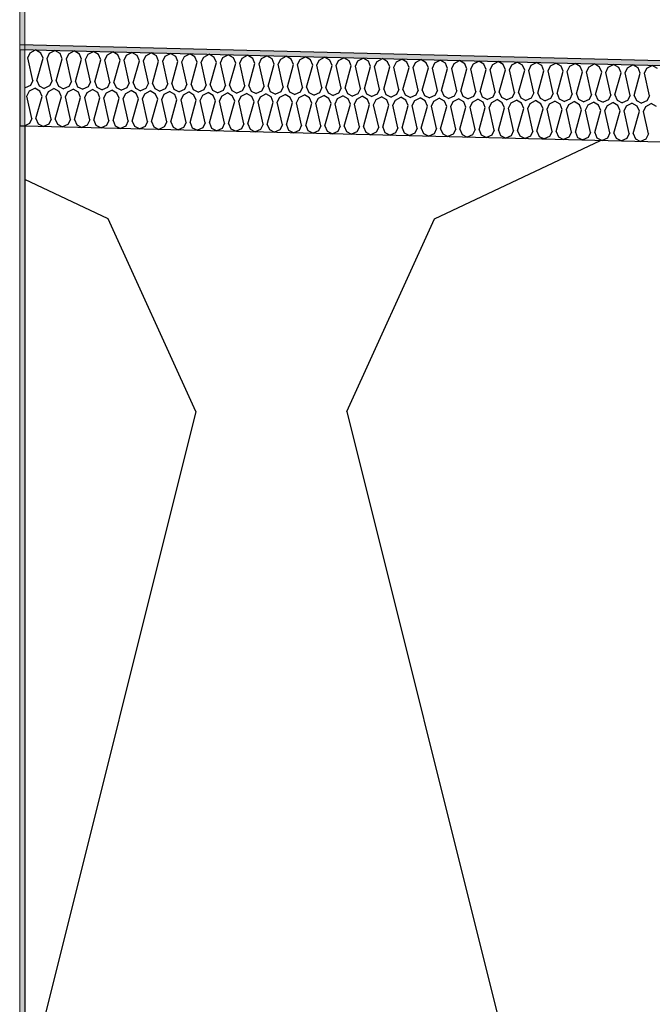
# Model space of a CAD drawing. Header units: millimetres. Extents: x -78790 to -55226, y -2070 to 11020.
# Tile 12 of 108: x -74960 to -74711, y 7064 to 7451. Entities that reach past the tile are written whole.
import ezdxf

# ---------------------------------------------------------------- set-up
doc = ezdxf.new("R2010")
doc.units = ezdxf.units.MM
doc.header["$LTSCALE"] = 0.5
doc.header["$MEASUREMENT"] = 0
doc.linetypes.add('PLINE', pattern=[0])
for name, color, linetype in [('232- Ikke-bærende yttervegger (Skravur)(Nye konstruksjoner)', 7, 'Continuous'), ('261- Primærkonstruksjon (tak) (Skravur)(Nye konstruksjoner)', 7, 'Continuous'), ('261- Primærkonstruksjon (tak)(Nye konstruksjoner)', 7, 'Continuous'), ('262- Taktekking (Skravur)(Nye konstruksjoner)', 7, 'Continuous'), ('262- Taktekking(Nye konstruksjoner)', 7, 'Continuous')]:
    doc.layers.add(name, color=color, linetype=linetype)
doc.layers.add('236- Innvendig kledning og overflate(Nye konstruksjoner)', color=7, linetype='Continuous', lineweight=0)

# ---------------------------------------------------------------- blocks, each defined once
blk = doc.blocks.new('*X12')
at = {"layer": '262- Taktekking (Skravur)(Nye konstruksjoner)', "linetype": 'PLINE'}
for p, q in [((-74956.95, 7436.29), (-74955.98, 7438.3)), ((-74955.98, 7438.3), (-74953.88, 7439.4)), ((-74951.83, 7438.19), (-74953.88, 7439.4)), ((-74950.96, 7436.14), (-74951.83, 7438.19)), ((-74949.37, 7436.1), (-74948.39, 7438.11)), ((-74948.39, 7438.11), (-74946.29, 7439.21)), ((-74944.25, 7438), (-74946.29, 7439.21)), ((-74943.38, 7435.95), (-74944.25, 7438)), ((-74941.78, 7435.91), (-74940.81, 7437.92)), ((-74940.81, 7437.92), (-74938.71, 7439.02)), ((-74936.66, 7437.82), (-74938.71, 7439.02)), ((-74935.79, 7435.76), (-74936.66, 7437.82)), ((-74934.2, 7435.72), (-74933.22, 7437.73)), ((-74933.22, 7437.73), (-74931.12, 7438.83)), ((-74929.08, 7437.63), (-74931.12, 7438.83)), ((-74928.2, 7435.57), (-74929.08, 7437.63)), ((-74926.61, 7435.53), (-74925.64, 7437.54)), ((-74925.64, 7437.54), (-74923.53, 7438.64)), ((-74921.49, 7437.44), (-74923.53, 7438.64)), ((-74920.62, 7435.38), (-74921.49, 7437.44)), ((-74919.02, 7435.34), (-74918.05, 7437.35)), ((-74918.05, 7437.35), (-74915.95, 7438.45)), ((-74913.91, 7437.25), (-74915.95, 7438.45)), ((-74913.03, 7435.19), (-74913.91, 7437.25)), ((-74911.44, 7435.15), (-74910.46, 7437.16)), ((-74910.46, 7437.16), (-74908.36, 7438.26)), ((-74906.32, 7437.06), (-74908.36, 7438.26)), ((-74905.45, 7435), (-74906.32, 7437.06)), ((-74903.85, 7434.96), (-74902.88, 7436.97)), ((-74902.88, 7436.97), (-74900.78, 7438.07)), ((-74898.74, 7436.87), (-74900.78, 7438.07)), ((-74897.86, 7434.81), (-74898.74, 7436.87)), ((-74895.29, 7436.78), (-74893.19, 7437.89)), ((-74891.15, 7436.68), (-74893.19, 7437.89)), ((-74887.71, 7436.59), (-74885.61, 7437.7)), ((-74883.56, 7436.49), (-74885.61, 7437.7)), ((-74880.12, 7436.4), (-74878.02, 7437.51)), ((-74875.98, 7436.3), (-74878.02, 7437.51)), ((-74872.54, 7436.21), (-74870.44, 7437.32)), ((-74868.39, 7436.11), (-74870.44, 7437.32)), ((-74864.95, 7436.02), (-74862.85, 7437.13)), ((-74860.81, 7435.92), (-74862.85, 7437.13)), ((-74857.37, 7435.83), (-74855.27, 7436.94)), ((-74853.22, 7435.73), (-74855.27, 7436.94)), ((-74954.97, 7427.44), (-74956.95, 7436.29)), ((-74953.38, 7427.4), (-74950.96, 7436.14)), ((-74947.39, 7427.25), (-74949.37, 7436.1)), ((-74945.79, 7427.21), (-74943.38, 7435.95)), ((-74939.8, 7427.06), (-74941.78, 7435.91)), ((-74938.21, 7427.02), (-74935.79, 7435.76)), ((-74932.22, 7426.87), (-74934.2, 7435.72)), ((-74930.62, 7426.83), (-74928.2, 7435.57)), ((-74924.63, 7426.68), (-74926.61, 7435.53)), ((-74923.04, 7426.64), (-74920.62, 7435.38)), ((-74917.05, 7426.49), (-74919.02, 7435.34)), ((-74915.45, 7426.45), (-74913.03, 7435.19)), ((-74909.46, 7426.3), (-74911.44, 7435.15)), ((-74907.87, 7426.26), (-74905.45, 7435)), ((-74901.87, 7426.11), (-74903.85, 7434.96)), ((-74900.28, 7426.07), (-74897.86, 7434.81)), ((-74896.27, 7434.77), (-74895.29, 7436.78)), ((-74894.29, 7425.92), (-74896.27, 7434.77)), ((-74892.7, 7425.88), (-74890.28, 7434.62)), ((-74890.28, 7434.62), (-74891.15, 7436.68)), ((-74888.68, 7434.58), (-74887.71, 7436.59)), ((-74886.7, 7425.73), (-74888.68, 7434.58)), ((-74885.11, 7425.69), (-74882.69, 7434.43)), ((-74882.69, 7434.43), (-74883.56, 7436.49)), ((-74881.1, 7434.39), (-74880.12, 7436.4)), ((-74879.12, 7425.54), (-74881.1, 7434.39)), ((-74877.52, 7425.5), (-74875.11, 7434.24)), ((-74875.11, 7434.24), (-74875.98, 7436.3)), ((-74873.51, 7434.2), (-74872.54, 7436.21)), ((-74871.53, 7425.35), (-74873.51, 7434.2)), ((-74869.94, 7425.31), (-74867.52, 7434.05)), ((-74867.52, 7434.05), (-74868.39, 7436.11)), ((-74865.93, 7434.01), (-74864.95, 7436.02)), ((-74863.95, 7425.16), (-74865.93, 7434.01)), ((-74862.35, 7425.12), (-74859.93, 7433.86)), ((-74859.93, 7433.86), (-74860.81, 7435.92)), ((-74858.34, 7433.82), (-74857.37, 7435.83)), ((-74856.36, 7424.97), (-74858.34, 7433.82)), ((-74854.77, 7424.93), (-74852.35, 7433.67)), ((-74852.35, 7433.67), (-74853.22, 7435.73)), ((-74850.76, 7433.63), (-74849.78, 7435.64)), ((-74848.78, 7424.78), (-74850.76, 7433.63)), ((-74849.78, 7435.64), (-74847.68, 7436.75)), ((-74845.64, 7435.54), (-74847.68, 7436.75)), ((-74847.18, 7424.74), (-74844.76, 7433.49)), ((-74844.76, 7433.49), (-74845.64, 7435.54)), ((-74843.17, 7433.45), (-74842.19, 7435.45)), ((-74841.19, 7424.59), (-74843.17, 7433.45)), ((-74842.19, 7435.45), (-74840.09, 7436.56)), ((-74838.05, 7435.35), (-74840.09, 7436.56)), ((-74839.6, 7424.55), (-74837.18, 7433.3)), ((-74837.18, 7433.3), (-74838.05, 7435.35)), ((-74835.58, 7433.26), (-74834.61, 7435.26)), ((-74833.6, 7424.4), (-74835.58, 7433.26)), ((-74834.61, 7435.26), (-74832.51, 7436.37)), ((-74830.47, 7435.16), (-74832.51, 7436.37)), ((-74832.01, 7424.36), (-74829.59, 7433.11)), ((-74829.59, 7433.11), (-74830.47, 7435.16)), ((-74828, 7433.07), (-74827.02, 7435.07)), ((-74826.02, 7424.21), (-74828, 7433.07)), ((-74827.02, 7435.07), (-74824.92, 7436.18)), ((-74822.88, 7434.97), (-74824.92, 7436.18)), ((-74824.43, 7424.17), (-74822.01, 7432.92)), ((-74822.01, 7432.92), (-74822.88, 7434.97)), ((-74820.41, 7432.88), (-74819.44, 7434.88)), ((-74819.44, 7434.88), (-74817.34, 7435.99)), ((-74815.29, 7434.78), (-74817.34, 7435.99)), ((-74814.42, 7432.73), (-74815.29, 7434.78)), ((-74812.83, 7432.69), (-74811.85, 7434.69)), ((-74811.85, 7434.69), (-74809.75, 7435.8)), ((-74807.71, 7434.59), (-74809.75, 7435.8)), ((-74806.84, 7432.54), (-74807.71, 7434.59)), ((-74805.24, 7432.5), (-74804.27, 7434.51)), ((-74804.27, 7434.51), (-74802.17, 7435.61)), ((-74800.12, 7434.4), (-74802.17, 7435.61)), ((-74799.25, 7432.35), (-74800.12, 7434.4)), ((-74797.66, 7432.31), (-74796.68, 7434.32)), ((-74796.68, 7434.32), (-74794.58, 7435.42)), ((-74792.54, 7434.21), (-74794.58, 7435.42)), ((-74791.66, 7432.16), (-74792.54, 7434.21)), ((-74790.07, 7432.12), (-74789.1, 7434.13)), ((-74789.1, 7434.13), (-74787, 7435.23)), ((-74784.95, 7434.02), (-74787, 7435.23)), ((-74784.08, 7431.97), (-74784.95, 7434.02)), ((-74782.49, 7431.93), (-74781.51, 7433.94)), ((-74781.51, 7433.94), (-74779.41, 7435.04)), ((-74777.37, 7433.83), (-74779.41, 7435.04)), ((-74776.49, 7431.78), (-74777.37, 7433.83)), ((-74774.9, 7431.74), (-74773.92, 7433.75)), ((-74773.92, 7433.75), (-74771.82, 7434.85)), ((-74769.78, 7433.64), (-74771.82, 7434.85)), ((-74768.91, 7431.59), (-74769.78, 7433.64)), ((-74767.31, 7431.55), (-74766.34, 7433.56)), ((-74766.34, 7433.56), (-74764.24, 7434.66)), ((-74762.2, 7433.45), (-74764.24, 7434.66)), ((-74761.32, 7431.4), (-74762.2, 7433.45)), ((-74759.73, 7431.36), (-74758.75, 7433.37)), ((-74758.75, 7433.37), (-74756.65, 7434.47)), ((-74754.61, 7433.26), (-74756.65, 7434.47)), ((-74753.74, 7431.21), (-74754.61, 7433.26)), ((-74752.14, 7431.17), (-74751.17, 7433.18)), ((-74751.17, 7433.18), (-74749.07, 7434.28)), ((-74747.03, 7433.07), (-74749.07, 7434.28)), ((-74746.15, 7431.02), (-74747.03, 7433.07)), ((-74744.56, 7430.98), (-74743.58, 7432.99)), ((-74743.58, 7432.99), (-74741.48, 7434.09)), ((-74739.44, 7432.88), (-74741.48, 7434.09)), ((-74736, 7432.8), (-74733.9, 7433.9)), ((-74731.85, 7432.69), (-74733.9, 7433.9)), ((-74728.41, 7432.61), (-74726.31, 7433.71)), ((-74724.27, 7432.51), (-74726.31, 7433.71)), ((-74720.83, 7432.42), (-74718.73, 7433.52)), ((-74716.68, 7432.32), (-74718.73, 7433.52)), ((-74713.24, 7432.23), (-74711.14, 7433.33)), ((-74709.1, 7432.13), (-74711.14, 7433.33)), ((-74818.43, 7424.03), (-74820.41, 7432.88)), ((-74816.84, 7423.99), (-74814.42, 7432.73)), ((-74810.85, 7423.84), (-74812.83, 7432.69)), ((-74809.25, 7423.8), (-74806.84, 7432.54)), ((-74803.26, 7423.65), (-74805.24, 7432.5)), ((-74801.67, 7423.61), (-74799.25, 7432.35)), ((-74795.68, 7423.46), (-74797.66, 7432.31)), ((-74794.08, 7423.42), (-74791.66, 7432.16)), ((-74788.09, 7423.27), (-74790.07, 7432.12)), ((-74786.5, 7423.23), (-74784.08, 7431.97)), ((-74780.51, 7423.08), (-74782.49, 7431.93)), ((-74778.91, 7423.04), (-74776.49, 7431.78)), ((-74772.92, 7422.89), (-74774.9, 7431.74)), ((-74771.33, 7422.85), (-74768.91, 7431.59)), ((-74765.34, 7422.7), (-74767.31, 7431.55)), ((-74763.74, 7422.66), (-74761.32, 7431.4)), ((-74757.75, 7422.51), (-74759.73, 7431.36)), ((-74756.16, 7422.47), (-74753.74, 7431.21)), ((-74750.16, 7422.32), (-74752.14, 7431.17)), ((-74748.57, 7422.28), (-74746.15, 7431.02)), ((-74742.58, 7422.13), (-74744.56, 7430.98)), ((-74740.98, 7422.09), (-74738.57, 7430.83)), ((-74738.57, 7430.83), (-74739.44, 7432.88)), ((-74736.97, 7430.79), (-74736, 7432.8)), ((-74734.99, 7421.94), (-74736.97, 7430.79)), ((-74733.4, 7421.9), (-74730.98, 7430.64)), ((-74730.98, 7430.64), (-74731.85, 7432.69)), ((-74729.39, 7430.6), (-74728.41, 7432.61)), ((-74727.41, 7421.75), (-74729.39, 7430.6)), ((-74725.81, 7421.71), (-74723.39, 7430.45)), ((-74723.39, 7430.45), (-74724.27, 7432.51)), ((-74721.8, 7430.41), (-74720.83, 7432.42)), ((-74719.82, 7421.56), (-74721.8, 7430.41)), ((-74718.23, 7421.52), (-74715.81, 7430.26)), ((-74715.81, 7430.26), (-74716.68, 7432.32)), ((-74714.22, 7430.22), (-74713.24, 7432.23)), ((-74712.24, 7421.37), (-74714.22, 7430.22)), ((-74955.95, 7425.43), (-74958.04, 7424.5)), ((-74954.97, 7427.44), (-74955.95, 7425.43)), ((-74953.38, 7427.4), (-74952.51, 7425.34)), ((-74952.51, 7425.34), (-74950.46, 7424.31)), ((-74948.36, 7425.24), (-74950.46, 7424.31)), ((-74947.39, 7427.25), (-74948.36, 7425.24)), ((-74945.79, 7427.21), (-74944.92, 7425.15)), ((-74939.8, 7427.06), (-74940.78, 7425.05)), ((-74938.21, 7427.02), (-74937.34, 7424.97)), ((-74932.22, 7426.87), (-74933.19, 7424.86)), ((-74930.62, 7426.83), (-74929.75, 7424.78)), ((-74924.63, 7426.68), (-74925.61, 7424.67)), ((-74923.04, 7426.64), (-74922.16, 7424.59)), ((-74917.05, 7426.49), (-74918.02, 7424.48)), ((-74915.45, 7426.45), (-74914.58, 7424.4)), ((-74909.46, 7426.3), (-74910.44, 7424.29)), ((-74907.87, 7426.26), (-74906.99, 7424.21)), ((-74901.87, 7426.11), (-74902.85, 7424.1)), ((-74900.28, 7426.07), (-74899.41, 7424.02)), ((-74894.29, 7425.92), (-74895.26, 7423.91)), ((-74892.7, 7425.88), (-74891.82, 7423.83)), ((-74886.7, 7425.73), (-74887.68, 7423.72)), ((-74885.11, 7425.69), (-74884.24, 7423.64)), ((-74879.12, 7425.54), (-74880.09, 7423.53)), ((-74877.52, 7425.5), (-74876.65, 7423.45)), ((-74871.53, 7425.35), (-74872.51, 7423.34)), ((-74869.94, 7425.31), (-74869.07, 7423.26)), ((-74958.16, 7424.56), (-74958.04, 7424.5)), ((-74957.33, 7421.29), (-74956.35, 7423.3)), ((-74955.35, 7412.44), (-74957.33, 7421.29)), ((-74956.35, 7423.3), (-74954.25, 7424.41)), ((-74952.21, 7423.2), (-74954.25, 7424.41)), ((-74951.34, 7421.14), (-74952.21, 7423.2)), ((-74949.74, 7421.1), (-74948.77, 7423.11)), ((-74948.77, 7423.11), (-74946.67, 7424.22)), ((-74944.62, 7423.01), (-74946.67, 7424.22)), ((-74944.92, 7425.15), (-74942.87, 7424.12)), ((-74943.75, 7420.96), (-74944.62, 7423.01)), ((-74940.78, 7425.05), (-74942.87, 7424.12)), ((-74942.16, 7420.92), (-74941.18, 7422.92)), ((-74941.18, 7422.92), (-74939.08, 7424.03)), ((-74937.04, 7422.82), (-74939.08, 7424.03)), ((-74937.34, 7424.97), (-74935.29, 7423.93)), ((-74936.16, 7420.77), (-74937.04, 7422.82)), ((-74933.19, 7424.86), (-74935.29, 7423.93)), ((-74934.57, 7420.73), (-74933.6, 7422.73)), ((-74933.6, 7422.73), (-74931.5, 7423.84)), ((-74929.45, 7422.63), (-74931.5, 7423.84)), ((-74929.75, 7424.78), (-74927.7, 7423.74)), ((-74928.58, 7420.58), (-74929.45, 7422.63)), ((-74925.61, 7424.67), (-74927.7, 7423.74)), ((-74926.99, 7420.54), (-74926.01, 7422.54)), ((-74926.01, 7422.54), (-74923.91, 7423.65)), ((-74921.87, 7422.44), (-74923.91, 7423.65)), ((-74922.16, 7424.59), (-74920.12, 7423.55)), ((-74920.99, 7420.39), (-74921.87, 7422.44)), ((-74918.02, 7424.48), (-74920.12, 7423.55)), ((-74919.4, 7420.35), (-74918.42, 7422.35)), ((-74918.42, 7422.35), (-74916.32, 7423.46)), ((-74914.28, 7422.25), (-74916.32, 7423.46)), ((-74914.58, 7424.4), (-74912.53, 7423.36)), ((-74913.41, 7420.2), (-74914.28, 7422.25)), ((-74910.44, 7424.29), (-74912.53, 7423.36)), ((-74911.81, 7420.16), (-74910.84, 7422.16)), ((-74910.84, 7422.16), (-74908.74, 7423.27)), ((-74906.7, 7422.06), (-74908.74, 7423.27)), ((-74906.99, 7424.21), (-74904.95, 7423.17)), ((-74905.82, 7420.01), (-74906.7, 7422.06)), ((-74902.85, 7424.1), (-74904.95, 7423.17)), ((-74904.23, 7419.97), (-74903.25, 7421.98)), ((-74903.25, 7421.98), (-74901.15, 7423.08)), ((-74899.11, 7421.87), (-74901.15, 7423.08)), ((-74899.41, 7424.02), (-74897.36, 7422.98)), ((-74898.24, 7419.82), (-74899.11, 7421.87)), ((-74895.26, 7423.91), (-74897.36, 7422.98)), ((-74896.64, 7419.78), (-74895.67, 7421.79)), ((-74895.67, 7421.79), (-74893.57, 7422.89)), ((-74891.53, 7421.68), (-74893.57, 7422.89)), ((-74891.82, 7423.83), (-74889.77, 7422.8)), ((-74890.65, 7419.63), (-74891.53, 7421.68)), ((-74887.68, 7423.72), (-74889.77, 7422.8)), ((-74889.06, 7419.59), (-74888.08, 7421.6)), ((-74888.08, 7421.6), (-74885.98, 7422.7)), ((-74883.94, 7421.49), (-74885.98, 7422.7)), ((-74884.24, 7423.64), (-74882.19, 7422.61)), ((-74883.07, 7419.44), (-74883.94, 7421.49)), ((-74880.09, 7423.53), (-74882.19, 7422.61)), ((-74881.47, 7419.4), (-74880.5, 7421.41)), ((-74880.5, 7421.41), (-74878.4, 7422.51)), ((-74876.35, 7421.3), (-74878.4, 7422.51)), ((-74876.65, 7423.45), (-74874.6, 7422.42)), ((-74875.48, 7419.25), (-74876.35, 7421.3)), ((-74872.51, 7423.34), (-74874.6, 7422.42)), ((-74872.91, 7421.22), (-74870.81, 7422.32)), ((-74868.77, 7421.11), (-74870.81, 7422.32)), ((-74869.07, 7423.26), (-74867.02, 7422.23)), ((-74864.92, 7423.15), (-74867.02, 7422.23)), ((-74865.33, 7421.03), (-74863.23, 7422.13)), ((-74863.95, 7425.16), (-74864.92, 7423.15)), ((-74861.18, 7420.92), (-74863.23, 7422.13)), ((-74862.35, 7425.12), (-74861.48, 7423.07)), ((-74861.48, 7423.07), (-74859.43, 7422.04)), ((-74857.34, 7422.97), (-74859.43, 7422.04)), ((-74857.74, 7420.84), (-74855.64, 7421.94)), ((-74856.36, 7424.97), (-74857.34, 7422.97)), ((-74853.6, 7420.73), (-74855.64, 7421.94)), ((-74854.77, 7424.93), (-74853.89, 7422.88)), ((-74853.89, 7422.88), (-74851.85, 7421.85)), ((-74849.75, 7422.78), (-74851.85, 7421.85)), ((-74850.15, 7420.65), (-74848.05, 7421.75)), ((-74848.78, 7424.78), (-74849.75, 7422.78)), ((-74846.01, 7420.54), (-74848.05, 7421.75)), ((-74847.18, 7424.74), (-74846.31, 7422.69)), ((-74846.31, 7422.69), (-74844.26, 7421.66)), ((-74842.17, 7422.59), (-74844.26, 7421.66)), ((-74842.57, 7420.46), (-74840.47, 7421.56)), ((-74841.19, 7424.59), (-74842.17, 7422.59)), ((-74838.43, 7420.35), (-74840.47, 7421.56)), ((-74839.6, 7424.55), (-74838.72, 7422.5)), ((-74838.72, 7422.5), (-74836.68, 7421.47)), ((-74834.58, 7422.4), (-74836.68, 7421.47)), ((-74834.98, 7420.27), (-74832.88, 7421.37)), ((-74833.6, 7424.4), (-74834.58, 7422.4)), ((-74830.84, 7420.16), (-74832.88, 7421.37)), ((-74832.01, 7424.36), (-74831.14, 7422.31)), ((-74831.14, 7422.31), (-74829.09, 7421.28)), ((-74826.99, 7422.21), (-74829.09, 7421.28)), ((-74826.02, 7424.21), (-74826.99, 7422.21)), ((-74824.43, 7424.17), (-74823.55, 7422.12)), ((-74823.55, 7422.12), (-74821.51, 7421.09)), ((-74819.41, 7422.02), (-74821.51, 7421.09)), ((-74818.43, 7424.03), (-74819.41, 7422.02)), ((-74816.84, 7423.99), (-74815.97, 7421.93)), ((-74815.97, 7421.93), (-74813.92, 7420.9)), ((-74811.82, 7421.83), (-74813.92, 7420.9)), ((-74810.85, 7423.84), (-74811.82, 7421.83)), ((-74809.25, 7423.8), (-74808.38, 7421.74)), ((-74808.38, 7421.74), (-74806.33, 7420.71)), ((-74804.24, 7421.64), (-74806.33, 7420.71)), ((-74803.26, 7423.65), (-74804.24, 7421.64)), ((-74801.67, 7423.61), (-74800.8, 7421.55)), ((-74800.8, 7421.55), (-74798.75, 7420.52)), ((-74796.65, 7421.45), (-74798.75, 7420.52)), ((-74795.68, 7423.46), (-74796.65, 7421.45)), ((-74794.08, 7423.42), (-74793.21, 7421.36)), ((-74793.21, 7421.36), (-74791.16, 7420.33)), ((-74788.09, 7423.27), (-74789.07, 7421.26)), ((-74786.5, 7423.23), (-74785.62, 7421.17)), ((-74780.51, 7423.08), (-74781.48, 7421.07)), ((-74778.91, 7423.04), (-74778.04, 7420.98)), ((-74772.92, 7422.89), (-74773.9, 7420.88)), ((-74771.33, 7422.85), (-74770.45, 7420.79)), ((-74765.34, 7422.7), (-74766.31, 7420.69)), ((-74763.74, 7422.66), (-74762.87, 7420.6)), ((-74757.75, 7422.51), (-74758.72, 7420.5)), ((-74756.16, 7422.47), (-74755.28, 7420.41)), ((-74750.16, 7422.32), (-74751.14, 7420.31)), ((-74748.57, 7422.28), (-74747.7, 7420.22)), ((-74742.58, 7422.13), (-74743.55, 7420.12)), ((-74740.98, 7422.09), (-74740.11, 7420.03)), ((-74734.99, 7421.94), (-74735.97, 7419.93)), ((-74733.4, 7421.9), (-74732.53, 7419.84)), ((-74727.41, 7421.75), (-74728.38, 7419.74)), ((-74725.81, 7421.71), (-74724.94, 7419.66)), ((-74719.82, 7421.56), (-74720.8, 7419.55)), ((-74718.23, 7421.52), (-74717.35, 7419.47)), ((-74712.24, 7421.37), (-74713.21, 7419.36)), ((-74953.75, 7412.4), (-74951.34, 7421.14)), ((-74947.76, 7412.25), (-74949.74, 7421.1)), ((-74946.17, 7412.21), (-74943.75, 7420.96)), ((-74940.18, 7412.06), (-74942.16, 7420.92)), ((-74938.58, 7412.02), (-74936.16, 7420.77)), ((-74932.59, 7411.87), (-74934.57, 7420.73)), ((-74931, 7411.83), (-74928.58, 7420.58)), ((-74925.01, 7411.68), (-74926.99, 7420.54)), ((-74923.41, 7411.64), (-74920.99, 7420.39)), ((-74917.42, 7411.5), (-74919.4, 7420.35)), ((-74915.83, 7411.46), (-74913.41, 7420.2)), ((-74909.84, 7411.31), (-74911.81, 7420.16)), ((-74908.24, 7411.27), (-74905.82, 7420.01)), ((-74902.25, 7411.12), (-74904.23, 7419.97)), ((-74900.66, 7411.08), (-74898.24, 7419.82)), ((-74894.66, 7410.93), (-74896.64, 7419.78)), ((-74893.07, 7410.89), (-74890.65, 7419.63)), ((-74887.08, 7410.74), (-74889.06, 7419.59)), ((-74885.48, 7410.7), (-74883.07, 7419.44)), ((-74879.49, 7410.55), (-74881.47, 7419.4)), ((-74877.9, 7410.51), (-74875.48, 7419.25)), ((-74873.89, 7419.21), (-74872.91, 7421.22)), ((-74871.91, 7410.36), (-74873.89, 7419.21)), ((-74870.31, 7410.32), (-74867.89, 7419.06)), ((-74867.89, 7419.06), (-74868.77, 7421.11)), ((-74866.3, 7419.02), (-74865.33, 7421.03)), ((-74864.32, 7410.17), (-74866.3, 7419.02)), ((-74862.73, 7410.13), (-74860.31, 7418.87)), ((-74860.31, 7418.87), (-74861.18, 7420.92)), ((-74858.72, 7418.83), (-74857.74, 7420.84)), ((-74856.74, 7409.98), (-74858.72, 7418.83)), ((-74855.14, 7409.94), (-74852.72, 7418.68)), ((-74852.72, 7418.68), (-74853.6, 7420.73)), ((-74851.13, 7418.64), (-74850.15, 7420.65)), ((-74849.15, 7409.79), (-74851.13, 7418.64)), ((-74847.56, 7409.75), (-74845.14, 7418.49)), ((-74845.14, 7418.49), (-74846.01, 7420.54)), ((-74843.54, 7418.45), (-74842.57, 7420.46)), ((-74841.57, 7409.6), (-74843.54, 7418.45)), ((-74839.97, 7409.56), (-74837.55, 7418.3)), ((-74837.55, 7418.3), (-74838.43, 7420.35)), ((-74835.96, 7418.26), (-74834.98, 7420.27)), ((-74833.98, 7409.41), (-74835.96, 7418.26)), ((-74832.39, 7409.37), (-74829.97, 7418.11)), ((-74829.97, 7418.11), (-74830.84, 7420.16)), ((-74828.37, 7418.07), (-74827.4, 7420.08)), ((-74826.39, 7409.22), (-74828.37, 7418.07)), ((-74827.4, 7420.08), (-74825.3, 7421.18)), ((-74823.26, 7419.98), (-74825.3, 7421.18)), ((-74824.8, 7409.18), (-74822.38, 7417.92)), ((-74822.38, 7417.92), (-74823.26, 7419.98)), ((-74820.79, 7417.88), (-74819.81, 7419.89)), ((-74818.81, 7409.03), (-74820.79, 7417.88)), ((-74819.81, 7419.89), (-74817.71, 7420.99)), ((-74815.67, 7419.79), (-74817.71, 7420.99)), ((-74817.22, 7408.99), (-74814.8, 7417.73)), ((-74814.8, 7417.73), (-74815.67, 7419.79)), ((-74813.2, 7417.69), (-74812.23, 7419.7)), ((-74811.22, 7408.84), (-74813.2, 7417.69)), ((-74812.23, 7419.7), (-74810.13, 7420.8)), ((-74808.08, 7419.6), (-74810.13, 7420.8)), ((-74809.63, 7408.8), (-74807.21, 7417.54)), ((-74807.21, 7417.54), (-74808.08, 7419.6)), ((-74805.62, 7417.5), (-74804.64, 7419.51)), ((-74803.64, 7408.65), (-74805.62, 7417.5)), ((-74804.64, 7419.51), (-74802.54, 7420.61)), ((-74800.5, 7419.41), (-74802.54, 7420.61)), ((-74799.63, 7417.35), (-74800.5, 7419.41)), ((-74798.03, 7417.31), (-74797.06, 7419.32)), ((-74797.06, 7419.32), (-74794.96, 7420.42)), ((-74792.91, 7419.22), (-74794.96, 7420.42)), ((-74792.04, 7417.16), (-74792.91, 7419.22)), ((-74789.07, 7421.26), (-74791.16, 7420.33)), ((-74790.45, 7417.12), (-74789.47, 7419.13)), ((-74789.47, 7419.13), (-74787.37, 7420.23)), ((-74785.33, 7419.03), (-74787.37, 7420.23)), ((-74785.62, 7421.17), (-74783.58, 7420.14)), ((-74784.45, 7416.97), (-74785.33, 7419.03)), ((-74781.48, 7421.07), (-74783.58, 7420.14)), ((-74782.86, 7416.93), (-74781.89, 7418.94)), ((-74781.89, 7418.94), (-74779.78, 7420.05)), ((-74777.74, 7418.84), (-74779.78, 7420.05)), ((-74778.04, 7420.98), (-74775.99, 7419.95)), ((-74776.87, 7416.78), (-74777.74, 7418.84)), ((-74773.9, 7420.88), (-74775.99, 7419.95)), ((-74775.27, 7416.74), (-74774.3, 7418.75)), ((-74774.3, 7418.75), (-74772.2, 7419.86)), ((-74770.16, 7418.65), (-74772.2, 7419.86)), ((-74770.45, 7420.79), (-74768.41, 7419.76)), ((-74769.28, 7416.59), (-74770.16, 7418.65)), ((-74766.31, 7420.69), (-74768.41, 7419.76)), ((-74767.69, 7416.55), (-74766.71, 7418.56)), ((-74766.71, 7418.56), (-74764.61, 7419.67)), ((-74762.57, 7418.46), (-74764.61, 7419.67)), ((-74762.87, 7420.6), (-74760.82, 7419.57)), ((-74761.7, 7416.4), (-74762.57, 7418.46)), ((-74758.72, 7420.5), (-74760.82, 7419.57)), ((-74760.1, 7416.36), (-74759.13, 7418.37)), ((-74759.13, 7418.37), (-74757.03, 7419.48)), ((-74754.99, 7418.27), (-74757.03, 7419.48)), ((-74755.28, 7420.41), (-74753.24, 7419.38)), ((-74754.11, 7416.21), (-74754.99, 7418.27)), ((-74751.14, 7420.31), (-74753.24, 7419.38)), ((-74752.52, 7416.17), (-74751.54, 7418.18)), ((-74751.54, 7418.18), (-74749.44, 7419.29)), ((-74747.4, 7418.08), (-74749.44, 7419.29)), ((-74747.7, 7420.22), (-74745.65, 7419.19)), ((-74746.53, 7416.02), (-74747.4, 7418.08)), ((-74743.55, 7420.12), (-74745.65, 7419.19)), ((-74744.93, 7415.98), (-74743.96, 7417.99)), ((-74743.96, 7417.99), (-74741.86, 7419.1)), ((-74739.81, 7417.89), (-74741.86, 7419.1)), ((-74740.11, 7420.03), (-74738.06, 7419)), ((-74738.94, 7415.83), (-74739.81, 7417.89)), ((-74735.97, 7419.93), (-74738.06, 7419)), ((-74737.35, 7415.79), (-74736.37, 7417.8)), ((-74736.37, 7417.8), (-74734.27, 7418.91)), ((-74732.23, 7417.7), (-74734.27, 7418.91)), ((-74732.53, 7419.84), (-74730.48, 7418.81)), ((-74731.36, 7415.65), (-74732.23, 7417.7)), ((-74728.38, 7419.74), (-74730.48, 7418.81)), ((-74729.76, 7415.61), (-74728.79, 7417.61)), ((-74728.79, 7417.61), (-74726.69, 7418.72)), ((-74724.64, 7417.51), (-74726.69, 7418.72)), ((-74724.94, 7419.66), (-74722.89, 7418.62)), ((-74723.77, 7415.46), (-74724.64, 7417.51)), ((-74720.8, 7419.55), (-74722.89, 7418.62)), ((-74722.18, 7415.42), (-74721.2, 7417.42)), ((-74721.2, 7417.42), (-74719.1, 7418.53)), ((-74717.06, 7417.32), (-74719.1, 7418.53)), ((-74717.35, 7419.47), (-74715.31, 7418.43)), ((-74713.21, 7419.36), (-74715.31, 7418.43)), ((-74713.62, 7417.23), (-74711.51, 7418.34)), ((-74709.47, 7417.13), (-74711.51, 7418.34)), ((-74802.04, 7408.61), (-74799.63, 7417.35)), ((-74796.05, 7408.46), (-74798.03, 7417.31)), ((-74794.46, 7408.42), (-74792.04, 7417.16)), ((-74788.47, 7408.27), (-74790.45, 7417.12)), ((-74786.87, 7408.23), (-74784.45, 7416.97)), ((-74780.88, 7408.08), (-74782.86, 7416.93)), ((-74779.29, 7408.04), (-74776.87, 7416.78)), ((-74773.3, 7407.89), (-74775.27, 7416.74)), ((-74771.7, 7407.85), (-74769.28, 7416.59)), ((-74765.71, 7407.7), (-74767.69, 7416.55)), ((-74764.12, 7407.66), (-74761.7, 7416.4)), ((-74758.12, 7407.51), (-74760.1, 7416.36)), ((-74756.53, 7407.47), (-74754.11, 7416.21)), ((-74750.54, 7407.32), (-74752.52, 7416.17)), ((-74748.95, 7407.28), (-74746.53, 7416.02)), ((-74742.95, 7407.13), (-74744.93, 7415.98)), ((-74741.36, 7407.09), (-74738.94, 7415.83)), ((-74735.37, 7406.94), (-74737.35, 7415.79)), ((-74733.77, 7406.9), (-74731.36, 7415.65)), ((-74727.78, 7406.75), (-74729.76, 7415.61)), ((-74726.19, 7406.71), (-74723.77, 7415.46)), ((-74720.2, 7406.56), (-74722.18, 7415.42)), ((-74718.6, 7406.52), (-74716.18, 7415.27)), ((-74716.18, 7415.27), (-74717.06, 7417.32)), ((-74714.59, 7415.23), (-74713.62, 7417.23)), ((-74712.61, 7406.37), (-74714.59, 7415.23)), ((-74956.32, 7410.44), (-74958.16, 7409.62)), ((-74955.35, 7412.44), (-74956.32, 7410.44)), ((-74953.75, 7412.4), (-74952.88, 7410.35)), ((-74952.88, 7410.35), (-74950.83, 7409.32)), ((-74948.74, 7410.25), (-74950.83, 7409.32)), ((-74947.76, 7412.25), (-74948.74, 7410.25)), ((-74946.17, 7412.21), (-74945.3, 7410.16)), ((-74945.3, 7410.16), (-74943.25, 7409.13)), ((-74941.15, 7410.06), (-74943.25, 7409.13)), ((-74940.18, 7412.06), (-74941.15, 7410.06)), ((-74938.58, 7412.02), (-74937.71, 7409.97)), ((-74937.71, 7409.97), (-74935.66, 7408.94)), ((-74933.57, 7409.87), (-74935.66, 7408.94)), ((-74932.59, 7411.87), (-74933.57, 7409.87)), ((-74931, 7411.83), (-74930.12, 7409.78)), ((-74930.12, 7409.78), (-74928.08, 7408.75)), ((-74925.98, 7409.68), (-74928.08, 7408.75)), ((-74925.01, 7411.68), (-74925.98, 7409.68)), ((-74923.41, 7411.64), (-74922.54, 7409.59)), ((-74917.42, 7411.5), (-74918.4, 7409.49)), ((-74915.83, 7411.46), (-74914.95, 7409.4)), ((-74909.84, 7411.31), (-74910.81, 7409.3)), ((-74908.24, 7411.27), (-74907.37, 7409.21)), ((-74902.25, 7411.12), (-74903.22, 7409.11)), ((-74900.66, 7411.08), (-74899.78, 7409.02)), ((-74894.66, 7410.93), (-74895.64, 7408.92)), ((-74893.07, 7410.89), (-74892.2, 7408.83)), ((-74887.08, 7410.74), (-74888.05, 7408.73)), ((-74885.48, 7410.7), (-74884.61, 7408.64)), ((-74879.49, 7410.55), (-74880.47, 7408.54)), ((-74877.9, 7410.51), (-74877.03, 7408.45)), ((-74871.91, 7410.36), (-74872.88, 7408.35)), ((-74870.31, 7410.32), (-74869.44, 7408.26)), ((-74864.32, 7410.17), (-74865.3, 7408.16)), ((-74862.73, 7410.13), (-74861.85, 7408.07)), ((-74856.74, 7409.98), (-74857.71, 7407.97)), ((-74855.14, 7409.94), (-74854.27, 7407.88)), ((-74849.15, 7409.79), (-74850.13, 7407.78)), ((-74847.56, 7409.75), (-74846.68, 7407.69)), ((-74922.54, 7409.59), (-74920.49, 7408.56)), ((-74918.4, 7409.49), (-74920.49, 7408.56)), ((-74914.95, 7409.4), (-74912.91, 7408.37)), ((-74910.81, 7409.3), (-74912.91, 7408.37)), ((-74907.37, 7409.21), (-74905.32, 7408.18)), ((-74903.22, 7409.11), (-74905.32, 7408.18)), ((-74899.78, 7409.02), (-74897.74, 7407.99)), ((-74895.64, 7408.92), (-74897.74, 7407.99)), ((-74892.2, 7408.83), (-74890.15, 7407.8)), ((-74888.05, 7408.73), (-74890.15, 7407.8)), ((-74884.61, 7408.64), (-74882.56, 7407.61)), ((-74880.47, 7408.54), (-74882.56, 7407.61)), ((-74877.03, 7408.45), (-74874.98, 7407.42)), ((-74872.88, 7408.35), (-74874.98, 7407.42)), ((-74869.44, 7408.26), (-74867.39, 7407.23)), ((-74865.3, 7408.16), (-74867.39, 7407.23)), ((-74861.85, 7408.07), (-74859.81, 7407.04)), ((-74857.71, 7407.97), (-74859.81, 7407.04)), ((-74854.27, 7407.88), (-74852.22, 7406.85)), ((-74850.13, 7407.78), (-74852.22, 7406.85)), ((-74846.68, 7407.69), (-74844.64, 7406.66)), ((-74842.54, 7407.59), (-74844.64, 7406.66)), ((-74841.57, 7409.6), (-74842.54, 7407.59)), ((-74839.97, 7409.56), (-74839.1, 7407.5)), ((-74839.1, 7407.5), (-74837.05, 7406.47)), ((-74834.96, 7407.4), (-74837.05, 7406.47)), ((-74833.98, 7409.41), (-74834.96, 7407.4)), ((-74832.39, 7409.37), (-74831.51, 7407.31)), ((-74831.51, 7407.31), (-74829.47, 7406.28)), ((-74827.37, 7407.21), (-74829.47, 7406.28)), ((-74826.39, 7409.22), (-74827.37, 7407.21)), ((-74824.8, 7409.18), (-74823.93, 7407.13)), ((-74823.93, 7407.13), (-74821.88, 7406.09)), ((-74819.78, 7407.02), (-74821.88, 7406.09)), ((-74818.81, 7409.03), (-74819.78, 7407.02)), ((-74817.22, 7408.99), (-74816.34, 7406.94)), ((-74816.34, 7406.94), (-74814.29, 7405.9)), ((-74812.2, 7406.83), (-74814.29, 7405.9)), ((-74811.22, 7408.84), (-74812.2, 7406.83)), ((-74809.63, 7408.8), (-74808.76, 7406.75)), ((-74808.76, 7406.75), (-74806.71, 7405.71)), ((-74804.61, 7406.64), (-74806.71, 7405.71)), ((-74803.64, 7408.65), (-74804.61, 7406.64)), ((-74802.04, 7408.61), (-74801.17, 7406.56)), ((-74801.17, 7406.56), (-74799.12, 7405.52)), ((-74797.03, 7406.45), (-74799.12, 7405.52)), ((-74796.05, 7408.46), (-74797.03, 7406.45)), ((-74794.46, 7408.42), (-74793.58, 7406.37)), ((-74793.58, 7406.37), (-74791.54, 7405.33)), ((-74789.44, 7406.26), (-74791.54, 7405.33)), ((-74788.47, 7408.27), (-74789.44, 7406.26)), ((-74786.87, 7408.23), (-74786, 7406.18)), ((-74786, 7406.18), (-74783.95, 7405.14)), ((-74781.86, 7406.07), (-74783.95, 7405.14)), ((-74780.88, 7408.08), (-74781.86, 7406.07)), ((-74779.29, 7408.04), (-74778.41, 7405.99)), ((-74778.41, 7405.99), (-74776.37, 7404.96)), ((-74774.27, 7405.88), (-74776.37, 7404.96)), ((-74773.3, 7407.89), (-74774.27, 7405.88)), ((-74771.7, 7407.85), (-74770.83, 7405.8)), ((-74765.71, 7407.7), (-74766.69, 7405.69)), ((-74764.12, 7407.66), (-74763.24, 7405.61)), ((-74758.12, 7407.51), (-74759.1, 7405.5)), ((-74756.53, 7407.47), (-74755.66, 7405.42)), ((-74750.54, 7407.32), (-74751.51, 7405.31)), ((-74748.95, 7407.28), (-74748.07, 7405.23)), ((-74742.95, 7407.13), (-74743.93, 7405.13)), ((-74741.36, 7407.09), (-74740.49, 7405.04)), ((-74735.37, 7406.94), (-74736.34, 7404.94)), ((-74733.77, 7406.9), (-74732.9, 7404.85)), ((-74727.78, 7406.75), (-74728.76, 7404.75)), ((-74726.19, 7406.71), (-74725.32, 7404.66)), ((-74720.2, 7406.56), (-74721.17, 7404.56)), ((-74718.6, 7406.52), (-74717.73, 7404.47)), ((-74712.61, 7406.37), (-74713.59, 7404.37)), ((-74770.83, 7405.8), (-74768.78, 7404.77)), ((-74766.69, 7405.69), (-74768.78, 7404.77)), ((-74763.24, 7405.61), (-74761.2, 7404.58)), ((-74759.1, 7405.5), (-74761.2, 7404.58)), ((-74755.66, 7405.42), (-74753.61, 7404.39)), ((-74751.51, 7405.31), (-74753.61, 7404.39)), ((-74748.07, 7405.23), (-74746.02, 7404.2)), ((-74743.93, 7405.13), (-74746.02, 7404.2)), ((-74740.49, 7405.04), (-74738.44, 7404.01)), ((-74736.34, 7404.94), (-74738.44, 7404.01)), ((-74732.9, 7404.85), (-74730.85, 7403.82)), ((-74728.76, 7404.75), (-74730.85, 7403.82)), ((-74725.32, 7404.66), (-74723.27, 7403.63)), ((-74721.17, 7404.56), (-74723.27, 7403.63)), ((-74717.73, 7404.47), (-74715.68, 7403.44)), ((-74713.59, 7404.37), (-74715.68, 7403.44))]:
    blk.add_line(p, q, dxfattribs=at)
blk = doc.blocks.new('*X13')
at = {"layer": '261- Primærkonstruksjon (tak) (Skravur)(Nye konstruksjoner)', "linetype": 'PLINE'}
for p, q in [((-74796.84, 7372.92), (-74731.52, 7403.83)), ((-74925.28, 7372.92), (-74958.16, 7388.48)), ((-74890.79, 7297.13), (-74925.28, 7372.92)), ((-74831.33, 7297.13), (-74796.84, 7372.92)), ((-74890.79, 7297.13), (-74958.16, 7027.66)), ((-74831.33, 7297.13), (-74749.28, 6968.93))]:
    blk.add_line(p, q, dxfattribs=at)

msp = doc.modelspace()

# ---------------------------------------------------------------- hatches: boundary and pattern name
at = {"layer": '232- Ikke-bærende yttervegger (Skravur)(Nye konstruksjoner)', "linetype": 'Continuous'}
msp.add_hatch(color=256, dxfattribs=at).paths.add_polyline_path([(-74960.16, 6850), (-74958.16, 6850), (-74958.16, 7700), (-74960.16, 7700)])
at = {"layer": '262- Taktekking (Skravur)(Nye konstruksjoner)', "linetype": 'Continuous'}
msp.add_hatch(color=256, dxfattribs=at).paths.add_polyline_path([(-61378.16, 7102.01), (-74958.16, 7441.51), (-74958.16, 7439.51), (-61378.16, 7100.01)])

# ---------------------------------------------------------------- linework, layer by layer
at = {"layer": '236- Innvendig kledning og overflate(Nye konstruksjoner)', "linetype": 'PLINE'}
for p, q in [((-74958.16, 7700), (-74958.16, 7409.5)), ((-74960.16, 7409.55), (-74960.16, 6850))]:
    msp.add_line(p, q, dxfattribs=at)
at = {"layer": '236- Innvendig kledning og overflate(Nye konstruksjoner)', "linetype": 'PLINE', "flags": 128}
msp.add_lwpolyline([(-74960.16, 7700), (-74960.16, 7441.56), (-74960.16, 7439.56)], dxfattribs=at)
at = {"layer": '261- Primærkonstruksjon (tak)(Nye konstruksjoner)', "linetype": 'PLINE'}
msp.add_line((-74958.16, 7409.5), (-74958.16, 6850), dxfattribs=at)
at = {"layer": '262- Taktekking(Nye konstruksjoner)', "linetype": 'PLINE'}
for p, q in [((-74960.16, 7441.56), (-61378.16, 7102.01)), ((-74960.16, 7439.56), (-74960.16, 7409.55)), ((-74960.16, 7439.56), (-61378.16, 7100.01)), ((-74960.16, 7409.55), (-74958.16, 7409.5)), ((-74958.16, 7409.5), (-61378.16, 7070))]:
    msp.add_line(p, q, dxfattribs=at)

# ---------------------------------------------------------------- block references
at = {"layer": '261- Primærkonstruksjon (tak)(Nye konstruksjoner)'}
msp.add_blockref('*X13', (0, 0), dxfattribs=at)
at = {"layer": '262- Taktekking(Nye konstruksjoner)'}
msp.add_blockref('*X12', (0, 0), dxfattribs=at)

doc.saveas('drawing.dxf')
